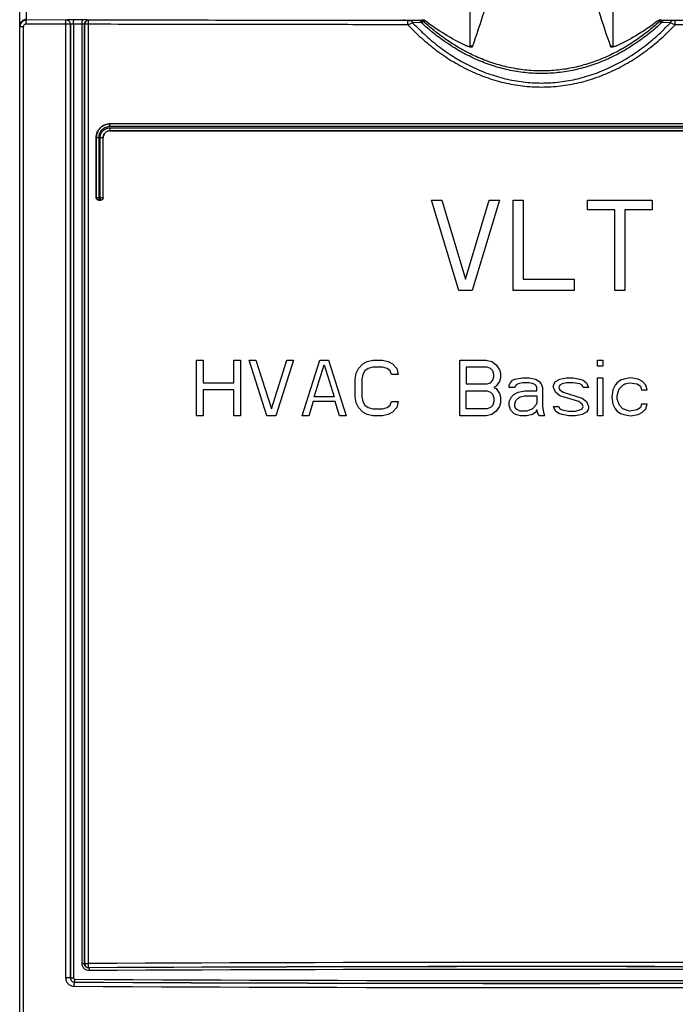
# Model space of a CAD drawing. Header units: millimetres. Extents: x 0 to 841, y 0 to 594.
# Tile 18 of 116: x 143 to 166, y 292 to 327. Entities that reach past the tile are written whole.
import ezdxf

# ---------------------------------------------------------------- set-up
doc = ezdxf.new("R2010")
doc.units = ezdxf.units.MM
doc.header["$LTSCALE"] = 46.255
for name, color, linetype in [('CURVES', 7, 'CONTINUOUS'), ('DRAFTS', 7, 'CONTINUOUS'), ('ROUNDS', 7, 'CONTINUOUS')]:
    doc.layers.add(name, color=color, linetype=linetype)

msp = doc.modelspace()

# ---------------------------------------------------------------- linework, layer by layer
at = {"layer": 'CURVES', "color": 4, "linetype": 'CONTINUOUS'}
msp.add_line((142.5143, 289.7244), (142.5143, 372.2242), dxfattribs=at)
at = {"layer": 'CURVES', "color": 40, "linetype": 'CONTINUOUS'}
for p, q in [((157.3143, 320.5743), (157.6799, 320.5743)), ((158.2893, 317.3243), (157.3143, 320.5743)), ((157.6799, 320.5743), (158.5331, 317.7392)), ((158.5331, 317.7392), (159.3862, 320.5743)), ((159.7518, 320.5743), (158.7768, 317.3243)), ((159.3862, 320.5743), (159.7518, 320.5743)), ((160.2393, 320.5743), (160.6049, 320.5743)), ((160.2393, 317.3243), (160.2393, 320.5743)), ((160.6049, 320.5743), (160.6049, 317.7392)), ((162.9206, 320.5743), (165.2362, 320.5743)), ((162.9206, 320.2285), (162.9206, 320.5743)), ((165.2362, 320.5743), (165.2362, 320.2285)), ((163.8956, 320.2285), (162.9206, 320.2285)), ((163.8956, 317.3243), (163.8956, 320.2285)), ((165.2362, 320.2285), (164.2612, 320.2285)), ((164.2612, 320.2285), (164.2612, 317.3243)), ((160.6049, 317.7392), (162.4331, 317.7392)), ((162.4331, 317.7392), (162.4331, 317.3243)), ((158.7768, 317.3243), (158.2893, 317.3243)), ((162.4331, 317.3243), (160.2393, 317.3243)), ((164.2612, 317.3243), (163.8956, 317.3243)), ((148.8643, 314.8243), (149.1018, 314.8243)), ((148.8643, 312.8243), (148.8643, 314.8243)), ((149.1018, 314.8243), (149.1018, 314.0158)), ((150.2101, 314.8243), (150.4476, 314.8243)), ((150.2101, 314.0158), (150.2101, 314.8243)), ((150.4476, 314.8243), (150.4476, 312.8243)), ((150.7643, 314.8243), (151.0018, 314.8243)), ((151.3976, 312.8243), (150.7643, 314.8243)), ((151.0018, 314.8243), (151.556, 313.0796)), ((151.556, 313.0796), (152.1101, 314.8243)), ((152.3476, 314.8243), (151.7143, 312.8243)), ((152.1101, 314.8243), (152.3476, 314.8243)), ((152.6643, 312.8243), (153.2976, 314.8243)), ((153.2976, 314.8243), (153.6143, 314.8243)), ((153.6143, 314.8243), (154.2476, 312.8243)), ((154.6831, 314.5264), (154.8414, 314.6966)), ((154.8414, 314.6966), (154.9997, 314.7817)), ((154.9997, 314.7817), (155.1976, 314.8243)), ((155.1976, 314.8243), (155.5539, 314.8243)), ((155.5539, 314.8243), (155.7518, 314.7817)), ((155.7518, 314.7817), (155.9101, 314.6966)), ((155.9101, 314.6966), (156.0685, 314.5264)), ((158.3247, 314.8243), (159.2747, 314.8243)), ((158.3247, 312.8243), (158.3247, 314.8243)), ((159.2747, 314.8243), (159.4726, 314.7817)), ((159.4726, 314.7817), (159.631, 314.6541)), ((163.2726, 314.8243), (163.4706, 314.8243)), ((163.2726, 314.6115), (163.2726, 314.8243)), ((163.4706, 314.8243), (163.4706, 314.6115)), ((153.0997, 313.5051), (153.456, 314.6541)), ((153.456, 314.6541), (153.8122, 313.5051)), ((154.5643, 314.1434), (154.6039, 314.3562)), ((154.6039, 314.3562), (154.6831, 314.5264)), ((154.9206, 314.4413), (154.8414, 314.3136)), ((155.0393, 314.5264), (154.9206, 314.4413)), ((155.1976, 314.5689), (155.0393, 314.5264)), ((155.5539, 314.5689), (155.1976, 314.5689)), ((155.7122, 314.5264), (155.5539, 314.5689)), ((155.831, 314.4413), (155.7122, 314.5264)), ((155.8706, 314.3136), (155.831, 314.4413)), ((156.0685, 314.5264), (156.1081, 314.3136)), ((159.3143, 314.5689), (158.5622, 314.5689)), ((158.5622, 314.5689), (158.5622, 313.9732)), ((159.4331, 314.5264), (159.3143, 314.5689)), ((159.5122, 314.4413), (159.4331, 314.5264)), ((159.5518, 314.3136), (159.5122, 314.4413)), ((159.631, 314.6541), (159.7497, 314.4838)), ((159.7497, 314.4838), (159.7893, 314.3562)), ((159.7893, 314.3562), (159.7893, 314.186)), ((163.4706, 314.6115), (163.2726, 314.6115)), ((149.1018, 314.0158), (150.2101, 314.0158)), ((154.5643, 313.5051), (154.5643, 314.1434)), ((154.8414, 314.3136), (154.8018, 314.1434)), ((154.8018, 314.1434), (154.8018, 313.5051)), ((156.1081, 314.3136), (155.8706, 314.3136)), ((158.5622, 313.9732), (159.3143, 313.9732)), ((159.3143, 313.9732), (159.4331, 314.0158)), ((159.4331, 314.0158), (159.5122, 314.1009)), ((159.5122, 314.1009), (159.5518, 314.2285)), ((159.5518, 314.2285), (159.5518, 314.3136)), ((159.7497, 314.0583), (159.631, 313.8881)), ((159.7893, 314.186), (159.7497, 314.0583)), ((160.106, 313.9307), (160.1456, 314.0158)), ((160.1456, 314.0158), (160.2247, 314.1009)), ((160.2247, 314.1009), (160.3039, 314.1434)), ((160.3039, 314.1434), (160.581, 314.186)), ((160.4226, 313.9732), (160.3435, 313.9307)), ((160.581, 314.0158), (160.4226, 313.9732)), ((160.581, 314.186), (160.8185, 314.186)), ((160.8185, 314.0158), (160.581, 314.0158)), ((160.8185, 314.186), (161.056, 314.1434)), ((160.9768, 313.9732), (160.8185, 314.0158)), ((161.056, 313.9307), (160.9768, 313.9732)), ((161.056, 314.1434), (161.1747, 314.0583)), ((161.1747, 314.0583), (161.2539, 313.9732)), ((161.2539, 313.9732), (161.2935, 313.8455)), ((161.6893, 313.9307), (161.7685, 314.0583)), ((161.7685, 314.0583), (161.9268, 314.1434)), ((161.9268, 314.1434), (162.1643, 314.186)), ((162.006, 313.9732), (161.9268, 313.9307)), ((162.1643, 314.0158), (162.006, 313.9732)), ((162.1643, 314.186), (162.4018, 314.186)), ((162.4018, 314.0158), (162.1643, 314.0158)), ((162.4018, 314.186), (162.6393, 314.1434)), ((162.6393, 313.9732), (162.4018, 314.0158)), ((162.6393, 314.1434), (162.7581, 314.1009)), ((162.7185, 313.9307), (162.6393, 313.9732)), ((162.7581, 314.1009), (162.8768, 314.0158)), ((162.8768, 314.0158), (162.956, 313.8455)), ((163.2726, 314.186), (163.4706, 314.186)), ((163.2726, 312.8243), (163.2726, 314.186)), ((163.4706, 314.186), (163.4706, 312.8243)), ((163.9851, 314.0158), (163.906, 313.9307)), ((164.1039, 314.1009), (163.9851, 314.0158)), ((164.2226, 314.1434), (164.1039, 314.1009)), ((164.1831, 313.9307), (164.2622, 313.9732)), ((164.4601, 314.186), (164.2226, 314.1434)), ((164.2622, 313.9732), (164.4206, 314.0158)), ((164.4206, 314.0158), (164.6976, 313.9732)), ((164.7372, 314.1434), (164.4601, 314.186)), ((164.6976, 313.9732), (164.8164, 313.8881)), ((164.8956, 314.0583), (164.7372, 314.1434)), ((165.0143, 313.9307), (164.8956, 314.0583)), ((150.2101, 313.7604), (149.1018, 313.7604)), ((149.1018, 313.7604), (149.1018, 312.8243)), ((150.2101, 312.8243), (150.2101, 313.7604)), ((158.5622, 313.7179), (159.3143, 313.7179)), ((158.5622, 313.0796), (158.5622, 313.7179)), ((159.3143, 313.7179), (159.4331, 313.6753)), ((159.4331, 313.6753), (159.5122, 313.5902)), ((159.631, 313.8881), (159.5518, 313.8455)), ((159.5518, 313.8455), (159.631, 313.803)), ((159.631, 313.803), (159.7497, 313.6328)), ((159.7497, 313.6328), (159.7893, 313.5051)), ((160.106, 313.8455), (160.106, 313.9307)), ((160.3039, 313.8455), (160.106, 313.8455)), ((160.2643, 313.5902), (160.4226, 313.6753)), ((160.3435, 313.9307), (160.3039, 313.8455)), ((160.4226, 313.6753), (160.6601, 313.7179)), ((160.6601, 313.7179), (161.0956, 313.7179)), ((161.0956, 313.8455), (161.056, 313.9307)), ((161.0956, 313.7179), (161.0956, 313.8455)), ((161.2935, 313.8455), (161.2935, 313.1647)), ((161.6893, 313.8455), (161.6893, 313.9307)), ((161.7685, 313.6753), (161.6893, 313.8455)), ((161.9268, 313.5477), (161.7685, 313.6753)), ((161.9268, 313.9307), (161.8872, 313.8455)), ((161.8872, 313.8455), (161.9268, 313.7604)), ((161.9268, 313.7604), (162.0456, 313.6753)), ((162.0456, 313.6753), (162.7185, 313.4626)), ((162.7581, 313.8455), (162.7185, 313.9307)), ((162.956, 313.8455), (162.7581, 313.8455)), ((163.8268, 313.7604), (163.7872, 313.5051)), ((163.906, 313.9307), (163.8268, 313.7604)), ((163.9851, 313.5477), (164.0247, 313.7179)), ((164.0247, 313.7179), (164.0643, 313.803)), ((164.0643, 313.803), (164.1831, 313.9307)), ((164.8164, 313.8881), (164.856, 313.7604)), ((164.856, 313.7604), (165.0539, 313.7604)), ((165.0539, 313.7604), (165.0143, 313.9307)), ((153.0601, 313.3349), (152.9018, 312.8243)), ((153.8518, 313.3349), (153.0601, 313.3349)), ((153.8122, 313.5051), (153.0997, 313.5051)), ((154.0101, 312.8243), (153.8518, 313.3349)), ((154.6039, 313.2924), (154.5643, 313.5051)), ((154.6831, 313.1221), (154.6039, 313.2924)), ((154.8018, 313.5051), (154.8414, 313.3349)), ((154.8414, 313.3349), (154.9206, 313.2072)), ((155.831, 313.2072), (155.8706, 313.3349)), ((155.8706, 313.3349), (156.1081, 313.3349)), ((156.1081, 313.3349), (156.0685, 313.1221)), ((159.5122, 313.5902), (159.5518, 313.4626)), ((159.5518, 313.3349), (159.5122, 313.2072)), ((159.5518, 313.4626), (159.5518, 313.3349)), ((159.7893, 313.2924), (159.7497, 313.1647)), ((159.7893, 313.5051), (159.7893, 313.2924)), ((160.106, 313.3349), (160.1851, 313.5051)), ((160.106, 313.2072), (160.106, 313.3349)), ((160.1851, 313.5051), (160.2643, 313.5902)), ((160.3039, 313.2498), (160.3435, 313.3775)), ((160.3435, 313.3775), (160.4226, 313.4626)), ((160.4226, 313.4626), (160.5018, 313.5051)), ((160.5018, 313.5051), (160.6601, 313.5477)), ((160.6601, 313.5477), (161.0956, 313.5477)), ((161.0956, 313.2924), (161.056, 313.2072)), ((161.0956, 313.5477), (161.0956, 313.2924)), ((162.5997, 313.3349), (161.9268, 313.5477)), ((162.7185, 313.2498), (162.5997, 313.3349)), ((162.7185, 313.4626), (162.8768, 313.3349)), ((162.8768, 313.3349), (162.956, 313.1647)), ((163.7872, 313.5051), (163.8268, 313.2498)), ((163.9851, 313.42), (163.9851, 313.5477)), ((164.0643, 313.2072), (163.9851, 313.42)), ((154.8414, 312.9519), (154.6831, 313.1221)), ((154.9997, 312.8668), (154.8414, 312.9519)), ((154.9206, 313.2072), (155.0393, 313.1221)), ((155.0393, 313.1221), (155.1976, 313.0796)), ((155.1976, 313.0796), (155.5539, 313.0796)), ((155.5539, 313.0796), (155.7122, 313.1221)), ((155.7122, 313.1221), (155.831, 313.2072)), ((155.9101, 312.9519), (155.7518, 312.8668)), ((156.0685, 313.1221), (155.9101, 312.9519)), ((159.3143, 313.0796), (158.5622, 313.0796)), ((159.4331, 313.1221), (159.3143, 313.0796)), ((159.5122, 313.2072), (159.4331, 313.1221)), ((159.631, 312.9945), (159.4726, 312.8668)), ((159.7497, 313.1647), (159.631, 312.9945)), ((160.1456, 313.037), (160.106, 313.2072)), ((160.2643, 312.9094), (160.1456, 313.037)), ((160.3435, 312.8668), (160.2643, 312.9094)), ((160.3039, 313.1647), (160.3039, 313.2498)), ((160.3435, 313.0796), (160.3039, 313.1647)), ((160.5018, 312.9945), (160.3435, 313.0796)), ((160.7393, 312.9945), (160.5018, 312.9945)), ((160.9372, 313.0796), (160.7393, 312.9945)), ((161.056, 313.2072), (160.9372, 313.0796)), ((161.056, 312.9519), (160.9372, 312.8668)), ((161.0956, 313.037), (161.056, 312.9519)), ((161.1351, 312.9094), (161.0956, 313.037)), ((161.1747, 312.8243), (161.1351, 312.9094)), ((161.2935, 313.1647), (161.3331, 312.9519)), ((161.3331, 312.9519), (161.3726, 312.8243)), ((161.6893, 313.1647), (161.8872, 313.1647)), ((161.7685, 312.9945), (161.6893, 313.1647)), ((161.8872, 312.9094), (161.7685, 312.9945)), ((161.8872, 313.1647), (161.9268, 313.0796)), ((162.006, 312.8668), (161.8872, 312.9094)), ((161.9268, 313.0796), (162.006, 313.037)), ((162.006, 313.037), (162.2435, 312.9945)), ((162.2435, 312.9945), (162.481, 312.9945)), ((162.481, 312.9945), (162.6393, 313.037)), ((162.6393, 313.037), (162.7185, 313.0796)), ((162.7581, 313.1647), (162.7185, 313.2498)), ((162.7185, 313.0796), (162.7581, 313.1647)), ((162.8768, 312.9519), (162.7185, 312.8668)), ((162.956, 313.0796), (162.8768, 312.9519)), ((162.956, 313.1647), (162.956, 313.0796)), ((163.8268, 313.2498), (163.906, 313.0796)), ((163.906, 313.0796), (163.9851, 312.9945)), ((163.9851, 312.9945), (164.1039, 312.9094)), ((164.1831, 313.0796), (164.0643, 313.2072)), ((164.1039, 312.9094), (164.2226, 312.8668)), ((164.4206, 312.9945), (164.1831, 313.0796)), ((164.6976, 313.037), (164.4206, 312.9945)), ((164.8164, 313.1221), (164.6976, 313.037)), ((164.7372, 312.8668), (164.8956, 312.9519)), ((164.856, 313.2498), (164.8164, 313.1221)), ((165.0539, 313.2498), (164.856, 313.2498)), ((164.8956, 312.9519), (165.0143, 313.0796)), ((165.0143, 313.0796), (165.0539, 313.2498)), ((149.1018, 312.8243), (148.8643, 312.8243)), ((150.4476, 312.8243), (150.2101, 312.8243)), ((151.7143, 312.8243), (151.3976, 312.8243)), ((152.9018, 312.8243), (152.6643, 312.8243)), ((154.2476, 312.8243), (154.0101, 312.8243)), ((155.1976, 312.8243), (154.9997, 312.8668)), ((155.5539, 312.8243), (155.1976, 312.8243)), ((155.7518, 312.8668), (155.5539, 312.8243)), ((159.2747, 312.8243), (158.3247, 312.8243)), ((159.4726, 312.8668), (159.2747, 312.8243)), ((160.5018, 312.8243), (160.3435, 312.8668)), ((160.7393, 312.8243), (160.5018, 312.8243)), ((160.9372, 312.8668), (160.7393, 312.8243)), ((161.3726, 312.8243), (161.1747, 312.8243)), ((162.2435, 312.8243), (162.006, 312.8668)), ((162.481, 312.8243), (162.2435, 312.8243)), ((162.7185, 312.8668), (162.481, 312.8243)), ((163.4706, 312.8243), (163.2726, 312.8243)), ((164.2226, 312.8668), (164.4601, 312.8243)), ((164.4601, 312.8243), (164.7372, 312.8668))]:
    msp.add_line(p, q, dxfattribs=at)
at = {"layer": 'DRAFTS', "color": 7, "linetype": 'CONTINUOUS'}
for p, q in [((163.8246, 327.4243), (163.8246, 326.114)), ((158.7847, 326.114), (158.704, 326.114)), ((163.8246, 326.114), (163.744, 326.114))]:
    msp.add_line(p, q, dxfattribs=at)
at = {"layer": 'ROUNDS', "color": 7, "linetype": 'CONTINUOUS'}
for p, q in [((142.5143, 289.7244), (142.5143, 372.2242)), ((158.704, 326.114), (158.704, 327.4286)), ((156.2949, 327.0743), (156.3133, 327.0558)), ((176.7644, 323.3243), (145.7642, 323.3243)), ((145.2643, 320.6741), (145.2643, 322.8253)), ((145.5143, 320.6745), (145.5143, 322.8238)), ((145.7643, 323.0743), (176.7643, 323.0743)), ((145.3643, 320.5743), (145.4143, 320.5743))]:
    msp.add_line(p, q, dxfattribs=at)
at = {"layer": 'ROUNDS', "color": 9, "linetype": 'CONTINUOUS'}
for p, q in [((142.7643, 327.0549), (142.7643, 327.421)), ((142.6444, 326.8051), (142.5143, 326.8051)), ((142.6444, 326.8051), (142.6444, 291.0664)), ((144.1651, 326.9017), (142.7445, 326.9049)), ((144.1834, 327.0517), (142.7643, 327.0549)), ((144.1651, 326.9017), (144.1651, 292.6181)), ((144.3333, 326.9017), (144.1651, 326.9017)), ((144.1847, 327.0523), (144.1834, 327.0517)), ((144.3346, 326.9023), (144.3333, 326.9017)), ((144.3333, 326.9017), (144.3333, 292.6181)), ((144.3346, 326.9023), (144.3346, 292.6194)), ((144.4465, 326.9064), (144.4465, 292.6194)), ((144.7576, 326.9058), (144.4465, 326.9064)), ((144.7753, 327.0557), (144.4646, 327.0564)), ((144.7576, 293.1305), (144.7576, 326.9058)), ((144.8457, 293.1305), (144.8457, 326.9016)), ((144.8496, 326.9), (144.8457, 326.9016)), ((144.8496, 293.1345), (144.8496, 326.9)), ((144.982, 326.9), (144.8496, 326.9)), ((144.982, 293.1345), (144.982, 326.9)), ((144.9995, 327.05), (144.9955, 327.0516)), ((156.874, 327.0388), (156.5613, 327.0353)), ((156.9416, 326.9639), (156.6334, 326.9578)), ((165.8952, 326.9578), (165.587, 326.9639)), ((165.9674, 327.0353), (165.6546, 327.0388)), ((145.7516, 323.176), (176.777, 323.176)), ((176.7734, 323.2225), (145.7552, 323.2225)), ((145.766, 323.3225), (145.7642, 323.3243)), ((176.7626, 323.3225), (145.766, 323.3225)), ((145.2663, 322.8233), (145.2643, 322.8253)), ((145.2663, 322.8233), (145.2663, 320.676)), ((145.3549, 322.8233), (145.2663, 322.8233)), ((145.3549, 322.8233), (145.3549, 320.676)), ((145.4014, 320.676), (145.4014, 322.8254)), ((145.4014, 322.8254), (145.5127, 322.8254)), ((145.5127, 320.676), (145.5127, 322.8254)), ((145.5143, 322.8238), (145.5127, 322.8254)), ((145.7643, 323.0743), (145.7625, 323.0761)), ((145.7625, 323.0761), (176.7661, 323.0761)), ((145.2643, 320.6741), (145.2663, 320.676)), ((145.2663, 320.676), (145.5127, 320.676)), ((145.3643, 320.5743), (145.3661, 320.5761)), ((145.3661, 320.5761), (145.4125, 320.5761)), ((145.4143, 320.5743), (145.4125, 320.5761)), ((145.5143, 320.6745), (145.5127, 320.676)), ((144.8457, 293.1305), (144.7576, 293.1305)), ((144.8457, 293.1305), (144.8496, 293.1345)), ((144.8496, 293.1345), (144.982, 293.1345)), ((144.9968, 292.9819), (144.9995, 292.9846)), ((144.3333, 292.6181), (144.1651, 292.6181)), ((144.3333, 292.6181), (144.3346, 292.6194)), ((144.3346, 292.6194), (144.4465, 292.6194)), ((144.4815, 292.4666), (144.4842, 292.4693))]:
    msp.add_line(p, q, dxfattribs=at)
at = {"layer": 'ROUNDS', "color": 7, "linetype": 'CONTINUOUS'}
for centre, radius, start, end in [((113.2766, 341.9125), 48.1789, 340.83247, 342.4374), ((210.6463, 342.3754), 49.648, 197.58635, 199.14379), ((142.7644, 326.8051), 0.2501, 175.70567, 179.99871), ((142.7641, 326.8052), 0.2498, 175.26665, 175.70507), ((142.764, 326.8052), 0.2497, 89.93499, 175.27154), ((156.9948, 326.9025), 0.1505, 52.78148, 89.98254), ((165.5338, 326.9025), 0.1505, 90.01746, 127.21858)]:
    msp.add_arc(centre, radius, start, end, dxfattribs=at)
at = {"layer": 'ROUNDS', "color": 9, "linetype": 'CONTINUOUS'}
for centre, radius, start, end in [((130.7787, 388.5007), 66.7533, 292.625711, 292.787707), ((156.4777, 334.7781), 7.7433, 269.90208, 270.61855), ((157.3713, 324.6855), 2.3972, 99.03509, 100.83395), ((156.9204, 326.8907), 0.1493, 47.56771, 89.8828), ((157.3965, 325.9767), 1.0907, 106.5478, 110.1277), ((165.1336, 325.9812), 1.086, 69.86452, 73.45997), ((165.6082, 326.8907), 0.1493, 90.11698, 132.43203), ((165.1667, 324.7392), 2.3427, 79.14514, 80.98583), ((187.1718, 377.56), 54.8933, 247.19479, 247.39179), ((145.3663, 320.6761), 0.1, 180.02095, 269.86474), ((145.4127, 320.6761), 0.1, 269.90708, 359.97895), ((144.9998, 293.1348), 0.1502, 180.12903, 269.87097), ((161.2643, -2905.92), 3199.0958, 89.7083836, 90.2916164), ((161.2643, -2898.068), 3191.0914, 89.7079171, 90.2920829), ((161.2643, -2899.2179), 3192.2439, 89.7080708, 90.2919292), ((161.2643, -2893.6044), 3186.5278, 89.707708, 90.292292), ((161.2643, 3483.9622), 3191.5397, 269.6987075, 270.3012925), ((161.2643, 3482.8192), 3190.394, 269.6986471, 270.3013529), ((161.2643, 3478.3565), 3185.8314, 269.6984314, 270.3015686), ((161.2643, 3490.6623), 3198.3896, 269.6990303, 270.3009697)]:
    msp.add_arc(centre, radius, start, end, dxfattribs=at)
at = {"layer": 'ROUNDS', "color": 7, "linetype": 'CONTINUOUS'}
for centre, major_axis, start_param, end_param in [((156.4633, 327.0559), (0.15, 0), -3.1241394, -1.6054304), ((161.2643, 329.4746), (138.8, 0), -1.6054304, -1.6015607), ((161.2643, 329.4746), (138.8, 0), -1.5400319, -1.5361623)]:
    msp.add_ellipse(centre, major_axis=major_axis, ratio=0.0174551, start_param=start_param, end_param=end_param, dxfattribs=at)
for points, knots in [([(142.7643, 327.0743), (142.7317, 327.0743), (142.6659, 327.0612), (142.5828, 327.0053), (142.5273, 326.9221), (142.5143, 326.8564), (142.5143, 326.8239)], [0, 0, 0, 0, 0.2503377, 0.5004765, 0.7503362, 1, 1, 1, 1]), ([(158.5307, 326.1401), (158.2749, 326.2602), (157.7772, 326.5305), (157.3108, 326.8514), (157.0858, 327.0223)], [0, 0, 0, 0, 0.4999925, 1, 1, 1, 1]), ([(165.4428, 327.0223), (165.2178, 326.8514), (164.7514, 326.5305), (164.2537, 326.2602), (163.9979, 326.1401)], [0, 0, 0, 0, 0.5000075, 1, 1, 1, 1]), ([(158.7847, 326.0938), (158.784, 326.0919), (158.7816, 326.088), (158.7759, 326.0834), (158.768, 326.0801), (158.7535, 326.0771), (158.7301, 326.077), (158.6974, 326.0815), (158.6594, 326.0906), (158.6177, 326.1038), (158.5743, 326.1204), (158.5452, 326.1333), (158.5307, 326.1401)], [0, 0, 0, 0, 0.0232353, 0.0491338, 0.0800642, 0.1174151, 0.2132966, 0.3368422, 0.4836199, 0.6473291, 0.8214157, 1, 1, 1, 1]), ([(163.9979, 326.1401), (163.9834, 326.1333), (163.9543, 326.1204), (163.9109, 326.1038), (163.8693, 326.0906), (163.8312, 326.0815), (163.7985, 326.077), (163.7752, 326.0771), (163.7606, 326.0801), (163.7527, 326.0834), (163.747, 326.088), (163.7446, 326.0919), (163.744, 326.0938)], [0, 0, 0, 0, 0.1785843, 0.3526711, 0.5163798, 0.6631574, 0.7867032, 0.8825848, 0.9199357, 0.9508662, 0.9767647, 1, 1, 1, 1]), ([(145.2643, 322.8253), (145.2643, 322.8581), (145.2708, 322.9237), (145.2996, 323.0182), (145.3463, 323.1051), (145.4091, 323.1812), (145.4854, 323.2434), (145.5723, 323.2896), (145.6664, 323.3179), (145.7317, 323.3243), (145.7642, 323.3243)], [0, 0, 0, 0, 0.1253859, 0.25071, 0.3759213, 0.5009883, 0.6259034, 0.7506832, 0.8753651, 1, 1, 1, 1]), ([(145.7643, 323.0743), (145.7318, 323.0743), (145.6662, 323.0612), (145.5831, 323.0056), (145.5274, 322.9224), (145.5143, 322.8564), (145.5143, 322.8238)], [0, 0, 0, 0, 0.2493069, 0.4990128, 0.7492989, 1, 1, 1, 1]), ([(145.3643, 320.5743), (145.3513, 320.5743), (145.3251, 320.5794), (145.2919, 320.6015), (145.2695, 320.6347), (145.2643, 320.661), (145.2643, 320.6741)], [0, 0, 0, 0, 0.2492933, 0.4989888, 0.7492777, 1, 1, 1, 1]), ([(145.5143, 320.6745), (145.5143, 320.6614), (145.5091, 320.635), (145.4868, 320.6017), (145.4536, 320.5795), (145.4273, 320.5743), (145.4143, 320.5743)], [0, 0, 0, 0, 0.2507214, 0.5010233, 0.7507269, 1, 1, 1, 1])]:
    msp.add_open_spline(points, degree=3, knots=knots, dxfattribs=at)
at = {"layer": 'ROUNDS', "color": 9, "linetype": 'CONTINUOUS'}
for points, knots in [([(142.7445, 326.9049), (142.7315, 326.9049), (142.7053, 326.8999), (142.672, 326.8778), (142.6496, 326.8446), (142.6444, 326.8182), (142.6444, 326.8051)], [0, 0, 0, 0, 0.2490302, 0.4986128, 0.7490097, 1, 1, 1, 1]), ([(142.7445, 326.9049), (142.7445, 326.9239), (142.7452, 326.9514), (142.7477, 326.9864), (142.7501, 327.0088), (142.7529, 327.0273), (142.7557, 327.0399), (142.7584, 327.0475), (142.7604, 327.0518), (142.7626, 327.0547), (142.7643, 327.0549)], [0, 0, 0, 0, 0.3705578, 0.5387262, 0.6871072, 0.8103923, 0.9044295, 0.9396666, 0.9669511, 1, 1, 1, 1]), ([(144.1651, 326.9017), (144.1651, 326.9207), (144.1658, 326.9482), (144.1681, 326.9833), (144.1703, 327.0056), (144.1728, 327.024), (144.1759, 327.0382), (144.1786, 327.0469), (144.1818, 327.0515), (144.1834, 327.0517)], [0, 0, 0, 0, 0.3716655, 0.5402828, 0.6889878, 0.8124218, 0.9063598, 0.9682745, 1, 1, 1, 1]), ([(144.3333, 326.9017), (144.3332, 326.9212), (144.3254, 326.9607), (144.2921, 327.0105), (144.2423, 327.0439), (144.2029, 327.0517), (144.1834, 327.0517)], [0, 0, 0, 0, 0.2500666, 0.5001305, 0.750118, 1, 1, 1, 1]), ([(144.4646, 327.0564), (144.4475, 327.0564), (144.4135, 327.0564), (144.3637, 327.0563), (144.3169, 327.0559), (144.2751, 327.0555), (144.2442, 327.0549), (144.2232, 327.0544), (144.2108, 327.054), (144.2007, 327.0536), (144.1931, 327.0533), (144.1881, 327.0528), (144.1855, 327.0526), (144.1847, 327.0523)], [0, 0, 0, 0, 0.1835954, 0.3639745, 0.5335093, 0.6850349, 0.8121498, 0.8648302, 0.9094909, 0.9456617, 0.9729649, 0.9911243, 1, 1, 1, 1]), ([(144.3346, 326.9023), (144.3346, 326.9218), (144.3268, 326.9612), (144.2934, 327.011), (144.2436, 327.0444), (144.2042, 327.0522), (144.1847, 327.0523)], [0, 0, 0, 0, 0.2500666, 0.5001305, 0.750118, 1, 1, 1, 1]), ([(144.4465, 326.9064), (144.4397, 326.9065), (144.4261, 326.9065), (144.4062, 326.9063), (144.3874, 326.906), (144.3707, 326.9055), (144.3584, 326.9049), (144.35, 326.9044), (144.345, 326.904), (144.341, 326.9036), (144.3379, 326.9033), (144.3359, 326.9028), (144.3348, 326.9025), (144.3346, 326.9023)], [0, 0, 0, 0, 0.1833201, 0.3634253, 0.5326978, 0.6839937, 0.8109486, 0.8635936, 0.9082619, 0.9444997, 0.9719574, 0.9904234, 1, 1, 1, 1]), ([(144.4465, 326.9064), (144.4466, 326.9254), (144.4472, 326.9529), (144.4495, 326.9879), (144.4517, 327.0103), (144.4542, 327.0287), (144.4572, 327.0429), (144.4599, 327.0515), (144.463, 327.0562), (144.4646, 327.0564)], [0, 0, 0, 0, 0.3718444, 0.540534, 0.6892909, 0.8127479, 0.9066684, 0.9684998, 1, 1, 1, 1]), ([(144.7576, 326.9058), (144.7576, 326.9247), (144.7582, 326.9522), (144.7604, 326.9873), (144.7626, 327.0096), (144.7651, 327.0281), (144.7679, 327.042), (144.7707, 327.0506), (144.7732, 327.0547), (144.7746, 327.0556), (144.7753, 327.0557)], [0, 0, 0, 0, 0.3717965, 0.5404534, 0.6891666, 0.8125625, 0.9063925, 0.9680744, 0.9871254, 1, 1, 1, 1]), ([(144.8457, 326.9016), (144.8455, 326.9018), (144.8446, 326.9021), (144.8431, 326.9025), (144.8408, 326.9028), (144.8363, 326.9033), (144.829, 326.9039), (144.8183, 326.9045), (144.8054, 326.905), (144.7906, 326.9054), (144.7745, 326.9056), (144.7633, 326.9057), (144.7576, 326.9058)], [0, 0, 0, 0, 0.0097324, 0.0276538, 0.0539465, 0.0884973, 0.1813755, 0.3035765, 0.4513903, 0.6202846, 0.8050574, 1, 1, 1, 1]), ([(144.9955, 327.0516), (144.9949, 327.0518), (144.9929, 327.0521), (144.9891, 327.0524), (144.9834, 327.0528), (144.9758, 327.0531), (144.9665, 327.0535), (144.9507, 327.0539), (144.9271, 327.0544), (144.8948, 327.0549), (144.8579, 327.0553), (144.8176, 327.0556), (144.7896, 327.0557), (144.7753, 327.0557)], [0, 0, 0, 0, 0.008913, 0.0264527, 0.0525405, 0.0869897, 0.1295396, 0.179864, 0.3022283, 0.4503099, 0.6195351, 0.804674, 1, 1, 1, 1]), ([(144.8457, 326.9016), (144.8457, 326.9211), (144.8535, 326.9605), (144.8868, 327.0104), (144.9366, 327.0438), (144.976, 327.0516), (144.9955, 327.0516)], [0, 0, 0, 0, 0.2500666, 0.5001305, 0.750118, 1, 1, 1, 1]), ([(144.8496, 326.9), (144.8497, 326.9195), (144.8575, 326.9589), (144.8908, 327.0088), (144.9406, 327.0422), (144.98, 327.05), (144.9995, 327.05)], [0, 0, 0, 0, 0.2500666, 0.5001305, 0.750118, 1, 1, 1, 1]), ([(144.982, 326.9), (144.9821, 326.919), (144.9827, 326.9465), (144.9849, 326.9816), (144.987, 327.0039), (144.9895, 327.0224), (144.9923, 327.0363), (144.9949, 327.0449), (144.9974, 327.0489), (144.9989, 327.0499), (144.9995, 327.05)], [0, 0, 0, 0, 0.3719833, 0.5407158, 0.6894835, 0.8129043, 0.9067169, 0.9683136, 0.9872727, 1, 1, 1, 1]), ([(156.4593, 326.8849), (155.5008, 326.8855), (151.6751, 326.8885), (147.8493, 326.8942), (144.982, 326.9)], [0, 0, 0, 0, 0.25053, 1, 1, 1, 1]), ([(156.4644, 327.0349), (155.507, 327.0355), (151.6853, 327.0384), (147.8637, 327.0442), (144.9995, 327.05)], [0, 0, 0, 0, 0.25053, 1, 1, 1, 1]), ([(156.4593, 326.8849), (156.4593, 326.8946), (156.4594, 326.9135), (156.4597, 326.941), (156.4601, 326.9664), (156.4607, 326.9858), (156.4612, 326.9996), (156.4616, 327.0083), (156.462, 327.0159), (156.4624, 327.0223), (156.4629, 327.0273), (156.4633, 327.0312), (156.4638, 327.0334), (156.4641, 327.0347), (156.4644, 327.0349)], [0, 0, 0, 0, 0.1926148, 0.378, 0.5491982, 0.6997876, 0.7655551, 0.8241287, 0.8749616, 0.917583, 0.9516043, 0.9767321, 0.9928002, 1, 1, 1, 1]), ([(156.4593, 326.8849), (156.615, 326.7195), (156.9397, 326.4011), (157.4659, 325.967), (158.0293, 325.5821), (158.6274, 325.2534), (159.2562, 324.9879), (159.9104, 324.7923), (160.5826, 324.6725), (161.2643, 324.6319), (161.946, 324.6725), (162.6183, 324.7923), (163.2724, 324.9879), (163.9012, 325.2534), (164.4993, 325.5821), (165.0627, 325.967), (165.5889, 326.4011), (165.9137, 326.7195), (166.0693, 326.8849)], [0, 0, 0, 0, 0.062501, 0.1250011, 0.187501, 0.2500005, 0.3125003, 0.3749999, 0.4375, 0.5, 0.5625, 0.6250001, 0.6874997, 0.7499995, 0.812499, 0.8749989, 0.937499, 1, 1, 1, 1]), ([(156.6334, 326.9578), (156.63, 326.9687), (156.6219, 326.9887), (156.605, 327.0137), (156.5847, 327.0306), (156.5687, 327.0351), (156.5613, 327.0353)], [0, 0, 0, 0, 0.3060189, 0.5733126, 0.8006721, 1, 1, 1, 1]), ([(156.6334, 326.9578), (156.7831, 326.7978), (157.0956, 326.4898), (157.6021, 326.0696), (158.1446, 325.6968), (158.7209, 325.3784), (159.3271, 325.121), (159.958, 324.9313), (160.6065, 324.8151), (161.2643, 324.7757), (161.9221, 324.8151), (162.5706, 324.9313), (163.2015, 325.121), (163.8077, 325.3784), (164.384, 325.6968), (164.9266, 326.0696), (165.4331, 326.4898), (165.7455, 326.7978), (165.8952, 326.9578)], [0, 0, 0, 0, 0.0624929, 0.1249877, 0.1874848, 0.2499841, 0.3124858, 0.3749891, 0.4374943, 0.5, 0.5625057, 0.6250109, 0.6875142, 0.7500159, 0.8125152, 0.8750123, 0.9375071, 1, 1, 1, 1]), ([(156.9208, 327.04), (156.9202, 327.0399), (156.9185, 327.0398), (156.9153, 327.0396), (156.9107, 327.0394), (156.9024, 327.0392), (156.89, 327.039), (156.8796, 327.0389), (156.874, 327.0388)], [0, 0, 0, 0, 0.037758, 0.1080965, 0.2075034, 0.3317373, 0.6382782, 1, 1, 1, 1]), ([(156.9416, 326.9639), (156.9384, 326.9745), (156.9307, 326.9937), (156.9148, 327.0178), (156.8959, 327.0342), (156.8809, 327.0386), (156.874, 327.0388)], [0, 0, 0, 0, 0.3102564, 0.5788458, 0.8045605, 1, 1, 1, 1]), ([(157.0212, 327.0009), (157.0186, 326.9995), (157.0104, 326.9957), (156.9942, 326.988), (156.9703, 326.977), (156.9519, 326.9686), (156.9416, 326.9639)], [0, 0, 0, 0, 0.0997569, 0.3081357, 0.613359, 1, 1, 1, 1]), ([(165.587, 326.9639), (165.4404, 326.8274), (165.137, 326.5651), (164.6525, 326.2086), (164.1401, 325.8932), (163.6016, 325.6247), (163.0401, 325.4081), (162.4596, 325.2489), (161.8655, 325.1514), (161.2643, 325.1184), (160.6631, 325.1514), (160.069, 325.2489), (159.4885, 325.4081), (158.927, 325.6247), (158.3885, 325.8932), (157.8762, 326.2086), (157.3917, 326.5651), (157.0882, 326.8274), (156.9416, 326.9639)], [0, 0, 0, 0, 0.0625061, 0.1250087, 0.1875087, 0.250007, 0.3125049, 0.3750027, 0.4375012, 0.5, 0.5624988, 0.6249973, 0.6874951, 0.749993, 0.8124913, 0.8749913, 0.9374939, 1, 1, 1, 1]), ([(165.5074, 327.0009), (165.3624, 326.8689), (165.0628, 326.6151), (164.5859, 326.2696), (164.0825, 325.9637), (163.5542, 325.7029), (163.0038, 325.4923), (162.435, 325.3373), (161.8531, 325.2424), (161.2643, 325.2102), (160.6755, 325.2424), (160.0936, 325.3373), (159.5248, 325.4923), (158.9744, 325.7029), (158.4461, 325.9637), (157.9427, 326.2696), (157.4658, 326.6151), (157.1662, 326.8689), (157.0212, 327.0009)], [0, 0, 0, 0, 0.0624927, 0.1249841, 0.1874764, 0.249972, 0.3124724, 0.3749776, 0.4374876, 0.5, 0.5625124, 0.6250224, 0.6875276, 0.750028, 0.8125236, 0.8750159, 0.9375073, 1, 1, 1, 1]), ([(165.587, 326.9639), (165.5767, 326.9686), (165.5583, 326.977), (165.5344, 326.988), (165.5182, 326.9957), (165.51, 326.9995), (165.5074, 327.0009)], [0, 0, 0, 0, 0.386641, 0.6918643, 0.9002431, 1, 1, 1, 1]), ([(165.587, 326.9639), (165.5903, 326.9745), (165.5979, 326.9937), (165.6138, 327.0178), (165.6327, 327.0342), (165.6477, 327.0386), (165.6546, 327.0388)], [0, 0, 0, 0, 0.3102564, 0.5788459, 0.8045606, 1, 1, 1, 1]), ([(165.6546, 327.0388), (165.649, 327.0389), (165.6386, 327.039), (165.6262, 327.0392), (165.6179, 327.0394), (165.6134, 327.0396), (165.6101, 327.0398), (165.6084, 327.0399), (165.6079, 327.04)], [0, 0, 0, 0, 0.3617218, 0.6682627, 0.7924966, 0.8919034, 0.9622419, 1, 1, 1, 1]), ([(165.8952, 326.9578), (165.8986, 326.9687), (165.9067, 326.9887), (165.9236, 327.0137), (165.944, 327.0306), (165.9599, 327.0351), (165.9674, 327.0353)], [0, 0, 0, 0, 0.3060189, 0.5733127, 0.8006722, 1, 1, 1, 1]), ([(166.0642, 327.0349), (166.0557, 327.0349), (166.0235, 327.0349), (165.9912, 327.035), (165.9674, 327.0353)], [0, 0, 0, 0, 0.2620475, 1, 1, 1, 1]), ([(177.5291, 327.05), (176.5761, 327.0481), (172.7545, 327.0409), (168.9329, 327.0366), (166.0642, 327.0349)], [0, 0, 0, 0, 0.2493643, 1, 1, 1, 1]), ([(166.0693, 326.8849), (166.0693, 326.8946), (166.0693, 326.9135), (166.069, 326.941), (166.0685, 326.9664), (166.068, 326.9858), (166.0674, 326.9996), (166.0671, 327.0083), (166.0666, 327.0159), (166.0662, 327.0223), (166.0657, 327.0273), (166.0653, 327.0312), (166.0648, 327.0334), (166.0645, 327.0347), (166.0642, 327.0349)], [0, 0, 0, 0, 0.1926148, 0.3780001, 0.5491982, 0.6997877, 0.7655551, 0.8241287, 0.8749617, 0.917583, 0.9516044, 0.9767321, 0.9928002, 1, 1, 1, 1]), ([(177.5466, 326.9), (176.5926, 326.8981), (172.7668, 326.891), (168.9411, 326.8866), (166.0693, 326.8849)], [0, 0, 0, 0, 0.2493643, 1, 1, 1, 1]), ([(145.766, 323.3225), (145.7335, 323.3225), (145.6681, 323.316), (145.574, 323.2876), (145.4871, 323.2413), (145.4108, 323.179), (145.3481, 323.1029), (145.3015, 323.016), (145.2728, 322.9216), (145.2663, 322.856), (145.2663, 322.8233)], [0, 0, 0, 0, 0.1247919, 0.249606, 0.3744735, 0.4994182, 0.6244522, 0.7495732, 0.8747652, 1, 1, 1, 1]), ([(145.7552, 323.2225), (145.7291, 323.2225), (145.6769, 323.2174), (145.6016, 323.1947), (145.532, 323.1579), (145.4709, 323.1081), (145.4206, 323.0473), (145.3832, 322.9777), (145.3601, 322.9021), (145.3549, 322.8495), (145.3549, 322.8233)], [0, 0, 0, 0, 0.1246348, 0.249318, 0.3740998, 0.4990166, 0.6240842, 0.7492948, 0.8746169, 1, 1, 1, 1]), ([(145.4014, 322.8254), (145.4014, 322.8484), (145.406, 322.8944), (145.4327, 322.9825), (145.4978, 323.08), (145.5953, 323.145), (145.683, 323.1715), (145.7288, 323.176), (145.7516, 323.176)], [0, 0, 0, 0, 0.1256843, 0.251309, 0.5009875, 0.7500883, 0.87507, 1, 1, 1, 1]), ([(145.7516, 323.176), (145.7516, 323.1634), (145.752, 323.1451), (145.7533, 323.1217), (145.7546, 323.1068), (145.7561, 323.0945), (145.758, 323.0851), (145.7596, 323.0794), (145.7615, 323.0762), (145.7625, 323.0761)], [0, 0, 0, 0, 0.3728215, 0.5419001, 0.6909345, 0.8145142, 0.9083398, 0.9697256, 1, 1, 1, 1]), ([(145.7552, 323.2225), (145.7552, 323.2351), (145.7555, 323.2535), (145.7569, 323.2768), (145.7582, 323.2918), (145.7597, 323.304), (145.7615, 323.3135), (145.7632, 323.3191), (145.765, 323.3223), (145.766, 323.3225)], [0, 0, 0, 0, 0.372824, 0.5419036, 0.6909386, 0.8145187, 0.9083441, 0.9697288, 1, 1, 1, 1]), ([(145.5127, 322.8254), (145.5127, 322.8581), (145.5258, 322.9241), (145.5816, 323.0074), (145.6646, 323.063), (145.7301, 323.076), (145.7625, 323.0761)], [0, 0, 0, 0, 0.2512843, 0.5017509, 0.751188, 1, 1, 1, 1]), ([(145.3549, 320.676), (145.355, 320.6634), (145.3553, 320.6451), (145.3567, 320.6217), (145.358, 320.6068), (145.3596, 320.5945), (145.3615, 320.5851), (145.3631, 320.5794), (145.3651, 320.5762), (145.3661, 320.5761)], [0, 0, 0, 0, 0.372548, 0.5415156, 0.6904694, 0.8140124, 0.9078632, 0.9693748, 1, 1, 1, 1]), ([(145.4014, 320.676), (145.4014, 320.6634), (145.4018, 320.6451), (145.4032, 320.6217), (145.4045, 320.6068), (145.406, 320.5945), (145.4079, 320.5851), (145.4096, 320.5794), (145.4115, 320.5762), (145.4125, 320.5761)], [0, 0, 0, 0, 0.3725801, 0.5415607, 0.6905239, 0.8140712, 0.907919, 0.9694153, 1, 1, 1, 1]), ([(145.0084, 292.882), (144.976, 292.8818), (144.9104, 292.8943), (144.8269, 292.9491), (144.7707, 293.032), (144.7576, 293.0979), (144.7576, 293.1305)], [0, 0, 0, 0, 0.2492764, 0.498947, 0.7492378, 1, 1, 1, 1]), ([(144.9968, 292.9819), (144.9775, 292.9817), (144.9382, 292.9889), (144.8878, 293.0212), (144.8536, 293.0709), (144.8456, 293.1107), (144.8457, 293.1305)], [0, 0, 0, 0, 0.2472229, 0.4962343, 0.7474801, 1, 1, 1, 1]), ([(144.9995, 292.9846), (144.9988, 292.9848), (144.9975, 292.9861), (144.995, 292.9905), (144.9924, 292.9993), (144.9896, 293.0134), (144.9871, 293.0319), (144.985, 293.0541), (144.9828, 293.0887), (144.9821, 293.1158), (144.982, 293.1345)], [0, 0, 0, 0, 0.0138709, 0.0343861, 0.0986789, 0.1940535, 0.3178318, 0.4658556, 0.6329393, 1, 1, 1, 1]), ([(144.9968, 292.9819), (144.9972, 292.9817), (144.9981, 292.9809), (144.9998, 292.978), (145.0015, 292.9721), (145.0034, 292.9627), (145.005, 292.9504), (145.0064, 292.9356), (145.0079, 292.9125), (145.0084, 292.8944), (145.0084, 292.882)], [0, 0, 0, 0, 0.0138749, 0.0343933, 0.0986886, 0.1940637, 0.3178411, 0.4658635, 0.6329448, 1, 1, 1, 1]), ([(144.1651, 292.6181), (144.1651, 292.579), (144.1806, 292.5), (144.2471, 292.4001), (144.3462, 292.333), (144.4247, 292.317), (144.4635, 292.3168)], [0, 0, 0, 0, 0.2508288, 0.5011711, 0.7508257, 1, 1, 1, 1]), ([(144.3333, 292.6181), (144.3332, 292.5984), (144.3409, 292.5588), (144.3739, 292.5087), (144.4231, 292.475), (144.4622, 292.4668), (144.4815, 292.4666)], [0, 0, 0, 0, 0.2523881, 0.5029626, 0.751806, 1, 1, 1, 1]), ([(144.3346, 292.6194), (144.3346, 292.5999), (144.3424, 292.5605), (144.3757, 292.5107), (144.4254, 292.4773), (144.4647, 292.4694), (144.4842, 292.4693)], [0, 0, 0, 0, 0.2501584, 0.5003208, 0.7502952, 1, 1, 1, 1]), ([(144.4465, 292.6194), (144.4465, 292.6129), (144.4491, 292.5998), (144.4602, 292.5831), (144.4766, 292.5719), (144.4897, 292.5692), (144.4962, 292.5692)], [0, 0, 0, 0, 0.2508272, 0.5011755, 0.750836, 1, 1, 1, 1]), ([(144.4815, 292.4666), (144.4809, 292.4664), (144.4795, 292.4651), (144.4769, 292.4608), (144.4742, 292.4519), (144.4713, 292.4378), (144.4688, 292.4193), (144.4666, 292.3971), (144.4643, 292.3625), (144.4636, 292.3354), (144.4635, 292.3168)], [0, 0, 0, 0, 0.014132, 0.0348104, 0.09926, 0.1946696, 0.3184055, 0.4663321, 0.6332792, 1, 1, 1, 1]), ([(144.4842, 292.4693), (144.4853, 292.4697), (144.4871, 292.4729), (144.489, 292.479), (144.491, 292.4885), (144.4927, 292.5008), (144.4941, 292.5156), (144.4956, 292.5387), (144.4961, 292.5568), (144.4962, 292.5692)], [0, 0, 0, 0, 0.034312, 0.0987961, 0.1942552, 0.318055, 0.4660579, 0.6330909, 1, 1, 1, 1])]:
    msp.add_open_spline(points, degree=3, knots=knots, dxfattribs=at)

doc.saveas('drawing.dxf')
